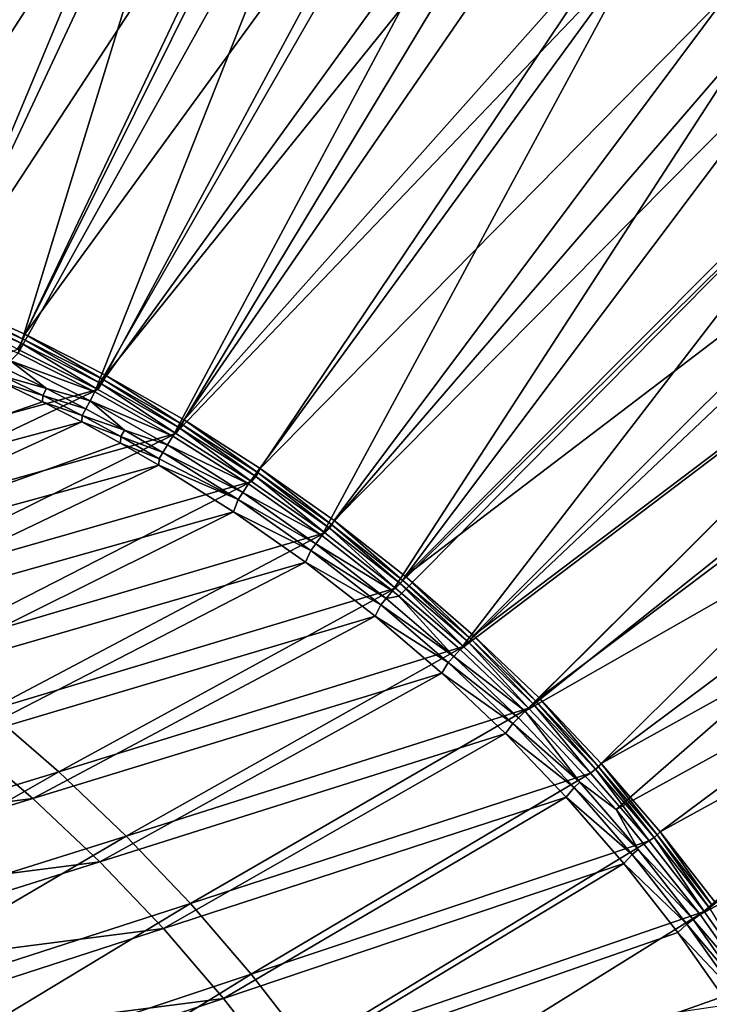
# Model space of a CAD drawing. Header units: metres. Extents: x -900 to 900, y -400 to 400.
# Tile 243 of 249: x 760 to 813, y 277 to 351. Entities that reach past the tile are written whole.
import ezdxf

# ---------------------------------------------------------------- set-up
doc = ezdxf.new("R2010")
doc.units = ezdxf.units.M

msp = doc.modelspace()

# ---------------------------------------------------------------- linework, layer by layer
at = {"layer": 'top'}
for points in [[(764.190063, 380.22464, -3.399924), (741.391602, 335.054474, -32.289608), (755.964355, 382.92392, -3.399924)], [(747.914978, 332.868317, -32.309166), (741.391602, 335.054474, -32.289608), (764.190063, 380.22464, -3.399924)], [(773.58844, 376.619751, -3.399924), (747.914978, 332.868317, -32.309166), (764.190063, 380.22464, -3.399924)], [(745.777344, 358.114075, -15.338564), (747.252197, 331.464813, -29.710361), (765.150696, 378.2836, -0.803848)], [(747.252197, 331.464813, -29.710361), (774.93988, 374.420105, -0.803848), (765.150696, 378.2836, -0.803848)], [(754.324158, 330.367065, -32.327477), (747.914978, 332.868317, -32.309166), (773.58844, 376.619751, -3.399924)], [(782.140686, 372.828522, -3.399924), (754.324158, 330.367065, -32.327477), (773.58844, 376.619751, -3.399924)], [(747.252197, 331.464813, -29.710361), (753.64325, 328.983063, -29.72888), (774.93988, 374.420105, -0.803848)], [(753.64325, 328.983063, -29.72888), (760.099243, 326.105774, -29.746714), (774.93988, 374.420105, -0.803848)], [(774.93988, 374.420105, -0.803848), (760.099243, 326.105774, -29.746714), (784.498657, 370.017365, -0.803848)], [(760.60376, 327.556427, -32.34457), (754.324158, 330.367065, -32.327477), (782.140686, 372.828522, -3.399924)], [(782.918945, 372.458221, -3.399924), (760.60376, 327.556427, -32.34457), (782.140686, 372.828522, -3.399924)], [(760.60376, 327.556427, -32.34457), (782.918945, 372.458221, -3.399924), (790.492249, 368.623932, -3.399924)], [(760.099243, 326.105774, -29.746714), (765.935669, 323.15976, -29.762093), (784.498657, 370.017365, -0.803848)], [(784.498657, 370.017365, -0.803848), (765.935669, 323.15976, -29.762093), (790.941956, 366.673492, -0.803848)], [(766.738953, 324.443146, -32.360474), (760.60376, 327.556427, -32.34457), (790.492249, 368.623932, -3.399924)], [(766.738953, 324.443146, -32.360474), (790.492249, 368.623932, -3.399924), (798.623413, 364.016693, -3.399924)], [(765.935669, 323.15976, -29.762093), (795.533813, 364.093658, -0.803848), (790.941956, 366.673492, -0.803848)], [(765.935669, 323.15976, -29.762093), (771.867798, 319.798737, -29.776999), (795.533813, 364.093658, -0.803848)], [(772.715027, 321.034332, -32.375225), (766.738953, 324.443146, -32.360474), (798.623413, 364.016693, -3.399924)], [(771.867798, 319.798737, -29.776999), (800.325439, 361.217438, -0.803848), (795.533813, 364.093658, -0.803848)], [(772.715027, 321.034332, -32.375225), (798.623413, 364.016693, -3.399924), (806.518616, 359.015991, -3.399924)], [(800.325439, 361.217438, -0.803848), (771.867798, 319.798737, -29.776999), (807.198975, 356.74234, -0.803848)], [(778.5177, 317.338135, -32.388844), (772.715027, 321.034332, -32.375225), (806.518616, 359.015991, -3.399924)], [(778.5177, 317.338135, -32.388844), (806.518616, 359.015991, -3.399924), (814.191162, 353.609955, -3.399924)], [(771.867798, 319.798737, -29.776999), (777.629517, 316.145782, -29.79077), (807.198975, 356.74234, -0.803848)], [(807.198975, 356.74234, -0.803848), (777.629517, 316.145782, -29.79077), (783.200378, 312.214813, -29.8034)], [(807.198975, 356.74234, -0.803848), (783.200378, 312.214813, -29.8034), (816.009277, 350.350189, -0.803848)], [(807.198975, 356.74234, -0.803848), (816.009277, 350.350189, -0.803848), (813.675781, 352.989532, -0.456723)], [(784.133118, 313.363251, -32.401356), (778.5177, 317.338135, -32.388844), (814.191162, 353.609955, -3.399924)], [(784.133118, 313.363251, -32.401356), (814.191162, 353.609955, -3.399924), (819.729187, 349.339935, -3.399924)], [(783.200378, 312.214813, -29.8034), (788.569824, 308.014862, -29.814909), (816.009277, 350.350189, -0.803848)], [(816.009277, 350.350189, -0.803848), (788.569824, 308.014862, -29.814909), (824.436707, 343.46109, -0.803848)], [(789.547852, 309.118988, -32.412781), (784.133118, 313.363251, -32.401356), (819.729187, 349.339935, -3.399924)], [(789.547852, 309.118988, -32.412781), (819.729187, 349.339935, -3.399924), (825.106689, 344.869415, -3.399924)], [(830.316345, 340.204407, -3.399924), (789.547852, 309.118988, -32.412781), (825.106689, 344.869415, -3.399924)], [(788.569824, 308.014862, -29.814909), (789.056396, 307.612732, -29.81592), (824.436707, 343.46109, -0.803848)], [(824.436707, 343.46109, -0.803848), (789.056396, 307.612732, -29.81592), (793.727417, 303.555023, -29.825321)], [(793.727417, 303.555023, -29.825321), (830.326965, 338.135101, -0.803848), (824.436707, 343.46109, -0.803848)], [(794.748962, 304.61557, -32.423145), (789.547852, 309.118988, -32.412781), (830.316345, 340.204407, -3.399924)], [(835.351196, 335.351196, -3.399924), (794.748962, 304.61557, -32.423145), (830.316345, 340.204407, -3.399924)], [(834.288086, 334.288086, -0.803848), (830.326965, 338.135101, -0.803848), (793.727417, 303.555023, -29.825321)], [(799.723877, 299.863464, -32.432468), (794.748962, 304.61557, -32.423145), (835.351196, 335.351196, -3.399924)], [(840.204407, 330.316376, -3.399924), (799.723877, 299.863464, -32.432468), (835.351196, 335.351196, -3.399924)], [(798.662537, 298.844513, -29.834656), (834.288086, 334.288086, -0.803848), (793.727417, 303.555023, -29.825321)], [(838.135071, 330.326935, -0.803848), (834.288086, 334.288086, -0.803848), (798.662537, 298.844513, -29.834656)], [(754.066895, 329.639465, -32.966038), (754.206177, 329.969604, -32.614296), (760.329529, 326.856232, -32.960114)], [(754.206177, 329.969604, -32.614296), (754.324158, 330.367065, -32.327477), (760.481506, 327.171936, -32.621933)], [(754.206177, 329.969604, -32.614296), (760.481506, 327.171936, -32.621933), (760.329529, 326.856232, -32.960114)], [(754.324158, 330.367065, -32.327477), (760.60376, 327.556427, -32.34457), (760.481506, 327.171936, -32.621933)], [(843.461121, 324.436737, -0.803848), (838.135071, 330.326935, -0.803848), (798.662537, 298.844513, -29.834656)], [(804.460876, 294.874146, -32.440762), (799.723877, 299.863464, -32.432468), (840.204407, 330.316376, -3.399924)], [(844.869385, 325.106689, -3.399924), (804.460876, 294.874146, -32.440762), (840.204407, 330.316376, -3.399924)], [(760.329529, 326.856232, -32.960114), (760.056396, 326.417053, -33.784222), (754.066895, 329.639465, -32.966038)], [(760.329529, 326.856232, -32.960114), (760.481506, 327.171936, -32.621933), (766.44458, 323.768829, -32.954678)], [(760.481506, 327.171936, -32.621933), (760.60376, 327.556427, -32.34457), (766.608215, 324.070007, -32.628948)], [(760.481506, 327.171936, -32.621933), (766.608215, 324.070007, -32.628948), (766.44458, 323.768829, -32.954678)], [(760.60376, 327.556427, -32.34457), (766.738953, 324.443146, -32.360474), (766.608215, 324.070007, -32.628948)], [(760.056396, 326.417053, -33.784222), (766.147644, 323.351349, -33.747726), (734.210938, 314.578888, -86.444664)], [(766.147644, 323.351349, -33.747726), (760.056396, 326.417053, -33.784222), (760.329529, 326.856232, -32.960114)], [(766.44458, 323.768829, -32.954678), (766.147644, 323.351349, -33.747726), (760.329529, 326.856232, -32.960114)], [(759.517578, 325.515778, -30.301132), (759.214233, 324.88205, -30.980415), (762.243347, 323.410583, -30.966736)], [(765.935669, 323.15976, -29.762093), (760.099243, 326.105774, -29.746714), (759.517578, 325.515778, -30.301132)], [(765.563477, 322.468872, -30.298965), (765.935669, 323.15976, -29.762093), (759.517578, 325.515778, -30.301132)], [(765.563477, 322.468872, -30.298965), (759.517578, 325.515778, -30.301132), (762.243347, 323.410583, -30.966736)], [(759.214233, 324.88205, -30.980415), (758.962158, 324.35675, -31.764994), (762.243347, 323.410583, -30.966736)], [(804.460876, 294.874146, -32.440762), (844.869385, 325.106689, -3.399924), (849.339966, 319.729187, -3.399924)], [(758.962158, 324.35675, -31.764994), (758.917358, 323.862762, -32.633263), (761.980469, 322.89505, -31.736223)], [(762.243347, 323.410583, -30.966736), (758.962158, 324.35675, -31.764994), (761.980469, 322.89505, -31.736223)], [(766.44458, 323.768829, -32.954678), (766.608215, 324.070007, -32.628948), (772.398987, 320.386566, -32.949707)], [(766.608215, 324.070007, -32.628948), (766.738953, 324.443146, -32.360474), (772.573181, 320.673126, -32.63538)], [(766.608215, 324.070007, -32.628948), (772.573181, 320.673126, -32.63538), (772.398987, 320.386566, -32.949707)], [(766.738953, 324.443146, -32.360474), (772.715027, 321.034332, -32.375225), (772.573181, 320.673126, -32.63538)], [(798.662537, 298.844513, -29.834656), (805.601135, 291.356323, -29.846647), (843.461121, 324.436737, -0.803848)], [(805.601135, 291.356323, -29.846647), (850.350159, 316.009277, -0.803848), (843.461121, 324.436737, -0.803848)], [(732.534241, 312.179932, -85.566139), (761.949036, 322.402405, -32.587234), (758.917358, 323.862762, -32.633263)], [(734.210938, 314.578888, -86.444664), (766.147644, 323.351349, -33.747726), (740.399109, 311.089813, -86.406921)], [(766.147644, 323.351349, -33.747726), (772.082642, 319.99118, -33.713989), (740.399109, 311.089813, -86.406921)], [(758.917358, 323.862762, -32.633263), (761.949036, 322.402405, -32.587234), (761.980469, 322.89505, -31.736223)], [(765.237366, 321.86441, -30.953585), (762.243347, 323.410583, -30.966736), (761.980469, 322.89505, -31.736223)], [(765.563477, 322.468872, -30.298965), (762.243347, 323.410583, -30.966736), (765.237366, 321.86441, -30.953585)], [(771.867798, 319.798737, -29.776999), (765.935669, 323.15976, -29.762093), (765.563477, 322.468872, -30.298965)], [(772.082642, 319.99118, -33.713989), (766.147644, 323.351349, -33.747726), (766.44458, 323.768829, -32.954678)], [(772.398987, 320.386566, -32.949707), (772.082642, 319.99118, -33.713989), (766.44458, 323.768829, -32.954678)], [(764.942261, 320.869019, -32.542912), (761.949036, 322.402405, -32.587234), (732.534241, 312.179932, -85.566139)], [(761.980469, 322.89505, -31.736223), (761.949036, 322.402405, -32.587234), (764.96405, 321.358887, -31.708542)], [(761.949036, 322.402405, -32.587234), (764.942261, 320.869019, -32.542912), (764.96405, 321.358887, -31.708542)], [(764.96405, 321.358887, -31.708542), (765.237366, 321.86441, -30.953585), (761.980469, 322.89505, -31.736223)], [(768.194336, 320.244751, -30.940954), (765.563477, 322.468872, -30.298965), (765.237366, 321.86441, -30.953585)], [(771.459656, 319.127777, -30.297024), (765.563477, 322.468872, -30.298965), (768.194336, 320.244751, -30.940954)], [(771.459656, 319.127777, -30.297024), (771.867798, 319.798737, -29.776999), (765.563477, 322.468872, -30.298965)], [(765.237366, 321.86441, -30.953585), (764.96405, 321.358887, -31.708542), (768.194336, 320.244751, -30.940954)], [(764.96405, 321.358887, -31.708542), (764.942261, 320.869019, -32.542912), (767.910828, 319.749451, -31.681934)], [(764.96405, 321.358887, -31.708542), (767.910828, 319.749451, -31.681934), (768.194336, 320.244751, -30.940954)], [(772.573181, 320.673126, -32.63538), (772.715027, 321.034332, -32.375225), (778.363586, 316.990601, -32.641251)], [(772.715027, 321.034332, -32.375225), (778.5177, 317.338135, -32.388844), (778.363586, 316.990601, -32.641251)], [(738.649841, 308.763855, -85.476707), (764.942261, 320.869019, -32.542912), (732.534241, 312.179932, -85.566139)], [(738.649841, 308.763855, -85.476707), (767.894287, 319.263367, -32.500298), (764.942261, 320.869019, -32.542912)], [(764.942261, 320.869019, -32.542912), (767.894287, 319.263367, -32.500298), (767.910828, 319.749451, -31.681934)], [(768.194336, 320.244751, -30.940954), (767.910828, 319.749451, -31.681934), (771.112366, 318.552734, -30.928835)], [(771.112366, 318.552734, -30.928835), (771.459656, 319.127777, -30.297024), (768.194336, 320.244751, -30.940954)], [(777.847107, 316.344299, -33.682949), (772.082642, 319.99118, -33.713989), (772.398987, 320.386566, -32.949707)], [(772.398987, 320.386566, -32.949707), (772.573181, 320.673126, -32.63538), (778.179626, 316.718689, -32.945175)], [(778.179626, 316.718689, -32.945175), (777.847107, 316.344299, -33.682949), (772.398987, 320.386566, -32.949707)], [(772.573181, 320.673126, -32.63538), (778.363586, 316.990601, -32.641251), (778.179626, 316.718689, -32.945175)], [(740.399109, 311.089813, -86.406921), (772.082642, 319.99118, -33.713989), (746.403748, 307.30127, -86.368408)], [(772.082642, 319.99118, -33.713989), (777.847107, 316.344299, -33.682949), (746.403748, 307.30127, -86.368408)], [(767.910828, 319.749451, -31.681934), (767.894287, 319.263367, -32.500298), (770.819031, 318.067841, -31.656387)], [(767.910828, 319.749451, -31.681934), (770.819031, 318.067841, -31.656387), (771.112366, 318.552734, -30.928835)], [(777.629517, 316.145782, -29.79077), (771.867798, 319.798737, -29.776999), (771.459656, 319.127777, -30.297024)], [(808.948486, 289.659393, -32.44804), (804.460876, 294.874146, -32.440762), (849.339966, 319.729187, -3.399924)], [(808.948486, 289.659393, -32.44804), (849.339966, 319.729187, -3.399924), (853.609985, 314.191132, -3.399924)], [(770.802612, 317.586151, -32.459393), (767.894287, 319.263367, -32.500298), (738.649841, 308.763855, -85.476707)], [(767.894287, 319.263367, -32.500298), (770.802612, 317.586151, -32.459393), (770.819031, 318.067841, -31.656387)], [(777.190857, 315.502075, -30.295284), (771.459656, 319.127777, -30.297024), (771.112366, 318.552734, -30.928835)], [(777.190857, 315.502075, -30.295284), (777.629517, 316.145782, -29.79077), (771.459656, 319.127777, -30.297024)], [(770.819031, 318.067841, -31.656387), (770.802612, 317.586151, -32.459393), (776.823975, 314.956451, -30.906097)], [(770.819031, 318.067841, -31.656387), (776.823975, 314.956451, -30.906097), (771.112366, 318.552734, -30.928835)], [(776.823975, 314.956451, -30.906097), (777.190857, 315.502075, -30.295284), (771.112366, 318.552734, -30.928835)], [(744.592957, 305.048004, -85.390694), (770.802612, 317.586151, -32.459393), (738.649841, 308.763855, -85.476707)], [(776.481567, 314.021484, -32.382668), (770.802612, 317.586151, -32.459393), (744.592957, 305.048004, -85.390694)], [(770.802612, 317.586151, -32.459393), (776.481567, 314.021484, -32.382668), (776.823975, 314.956451, -30.906097)], [(778.363586, 316.990601, -32.641251), (778.5177, 317.338135, -32.388844), (783.966248, 313.031738, -32.646599)], [(778.5177, 317.338135, -32.388844), (784.133118, 313.363251, -32.401356), (783.966248, 313.031738, -32.646599)], [(783.427002, 312.419189, -33.654541), (777.847107, 316.344299, -33.682949), (778.179626, 316.718689, -32.945175)], [(778.179626, 316.718689, -32.945175), (778.363586, 316.990601, -32.641251), (783.773438, 312.774445, -32.941067)], [(783.773438, 312.774445, -32.941067), (783.427002, 312.419189, -33.654541), (778.179626, 316.718689, -32.945175)], [(778.363586, 316.990601, -32.641251), (783.966248, 313.031738, -32.646599), (783.773438, 312.774445, -32.941067)], [(746.403748, 307.30127, -86.368408), (777.847107, 316.344299, -33.682949), (752.210938, 303.222076, -86.329391)], [(777.847107, 316.344299, -33.682949), (783.427002, 312.419189, -33.654541), (752.210938, 303.222076, -86.329391)], [(783.200378, 312.214813, -29.8034), (777.629517, 316.145782, -29.79077), (777.190857, 315.502075, -30.295284)], [(805.601135, 291.356323, -29.846647), (811.974487, 283.371185, -29.856339), (850.350159, 316.009277, -0.803848)], [(811.974487, 283.371185, -29.856339), (856.742371, 307.198944, -0.803848), (850.350159, 316.009277, -0.803848)], [(776.823975, 314.956451, -30.906097), (776.481567, 314.021484, -32.382668), (782.356812, 311.085083, -30.8853)], [(782.741882, 311.60141, -30.29373), (777.190857, 315.502075, -30.295284), (776.823975, 314.956451, -30.906097)], [(782.356812, 311.085083, -30.8853), (782.741882, 311.60141, -30.29373), (776.823975, 314.956451, -30.906097)], [(782.741882, 311.60141, -30.29373), (783.200378, 312.214813, -29.8034), (777.190857, 315.502075, -30.295284)], [(813.175964, 284.231598, -32.454315), (808.948486, 289.659393, -32.44804), (853.609985, 314.191132, -3.399924)], [(750.347351, 301.041321, -85.308319), (776.481567, 314.021484, -32.382668), (744.592957, 305.048004, -85.390694)], [(781.968506, 310.184418, -32.31258), (776.481567, 314.021484, -32.382668), (750.347351, 301.041321, -85.308319)], [(776.481567, 314.021484, -32.382668), (781.968506, 310.184418, -32.31258), (782.356812, 311.085083, -30.8853)], [(788.808716, 308.224945, -33.628693), (783.427002, 312.419189, -33.654541), (783.773438, 312.774445, -32.941067)], [(783.773438, 312.774445, -32.941067), (783.966248, 313.031738, -32.646599), (789.167358, 308.56308, -32.937351)], [(789.167358, 308.56308, -32.937351), (788.808716, 308.224945, -33.628693), (783.773438, 312.774445, -32.941067)], [(783.966248, 313.031738, -32.646599), (784.133118, 313.363251, -32.401356), (789.368347, 308.805878, -32.651455)], [(783.966248, 313.031738, -32.646599), (789.368347, 308.805878, -32.651455), (789.167358, 308.56308, -32.937351)], [(784.133118, 313.363251, -32.401356), (789.547852, 309.118988, -32.412781), (789.368347, 308.805878, -32.651455)], [(752.210938, 303.222076, -86.329391), (783.427002, 312.419189, -33.654541), (757.807007, 298.861786, -86.290115)], [(783.427002, 312.419189, -33.654541), (788.808716, 308.224945, -33.628693), (757.807007, 298.861786, -86.290115)], [(788.569824, 308.014862, -29.814909), (783.200378, 312.214813, -29.8034), (782.741882, 311.60141, -30.29373)], [(788.097534, 307.435394, -30.292336), (782.741882, 311.60141, -30.29373), (782.356812, 311.085083, -30.8853)], [(788.097534, 307.435394, -30.292336), (788.569824, 308.014862, -29.814909), (782.741882, 311.60141, -30.29373)], [(782.356812, 311.085083, -30.8853), (781.968506, 310.184418, -32.31258), (787.695557, 306.948181, -30.866377)], [(787.695557, 306.948181, -30.866377), (788.097534, 307.435394, -30.292336), (782.356812, 311.085083, -30.8853)], [(755.896851, 296.752838, -85.22979), (781.968506, 310.184418, -32.31258), (750.347351, 301.041321, -85.308319)], [(787.253296, 306.084656, -32.248978), (781.968506, 310.184418, -32.31258), (755.896851, 296.752838, -85.22979)], [(781.968506, 310.184418, -32.31258), (787.253296, 306.084656, -32.248978), (787.695557, 306.948181, -30.866377)], [(789.368347, 308.805878, -32.651455), (789.547852, 309.118988, -32.412781), (794.556824, 304.322327, -32.655849)], [(789.547852, 309.118988, -32.412781), (794.748962, 304.61557, -32.423145), (794.556824, 304.322327, -32.655849)], [(757.807007, 298.861786, -86.290115), (788.808716, 308.224945, -33.628693), (763.179016, 294.230591, -86.250847)], [(788.808716, 308.224945, -33.628693), (793.979126, 303.771606, -33.605335), (763.179016, 294.230591, -86.250847)], [(793.979126, 303.771606, -33.605335), (788.808716, 308.224945, -33.628693), (789.167358, 308.56308, -32.937351)], [(789.167358, 308.56308, -32.937351), (789.368347, 308.805878, -32.651455), (794.348267, 304.093903, -32.93401)], [(794.348267, 304.093903, -32.93401), (793.979126, 303.771606, -33.605335), (789.167358, 308.56308, -32.937351)], [(789.368347, 308.805878, -32.651455), (794.556824, 304.322327, -32.655849), (794.348267, 304.093903, -32.93401)], [(793.242554, 303.013641, -30.291082), (788.097534, 307.435394, -30.292336), (787.695557, 306.948181, -30.866377)], [(789.056396, 307.612732, -29.81592), (788.569824, 308.014862, -29.814909), (788.097534, 307.435394, -30.292336)], [(793.242554, 303.013641, -30.291082), (789.056396, 307.612732, -29.81592), (788.097534, 307.435394, -30.292336)], [(793.727417, 303.555023, -29.825321), (789.056396, 307.612732, -29.81592), (793.242554, 303.013641, -30.291082)], [(787.695557, 306.948181, -30.866377), (787.253296, 306.084656, -32.248978), (792.824951, 302.555206, -30.849257)], [(792.824951, 302.555206, -30.849257), (793.242554, 303.013641, -30.291082), (787.695557, 306.948181, -30.866377)], [(811.974487, 283.371185, -29.856339), (815.884094, 277.801331, -29.861549), (856.742371, 307.198944, -0.803848)], [(761.225037, 292.191528, -85.155334), (787.253296, 306.084656, -32.248978), (755.896851, 296.752838, -85.22979)], [(792.325867, 301.731873, -32.191692), (787.253296, 306.084656, -32.248978), (761.225037, 292.191528, -85.155334)], [(787.253296, 306.084656, -32.248978), (792.325867, 301.731873, -32.191692), (792.824951, 302.555206, -30.849257)], [(794.556824, 304.322327, -32.655849), (794.748962, 304.61557, -32.423145), (799.518677, 299.590424, -32.659813)], [(794.748962, 304.61557, -32.423145), (799.723877, 299.863464, -32.432468), (799.518677, 299.590424, -32.659813)], [(763.179016, 294.230591, -86.250847), (793.979126, 303.771606, -33.605335), (768.314331, 289.339294, -86.211838)], [(768.314331, 289.339294, -86.211838), (793.979126, 303.771606, -33.605335), (798.925476, 299.069489, -33.584396)], [(798.925476, 299.069489, -33.584396), (793.979126, 303.771606, -33.605335), (794.348267, 304.093903, -32.93401)], [(794.348267, 304.093903, -32.93401), (794.556824, 304.322327, -32.655849), (799.303101, 299.376099, -32.931019)], [(799.303101, 299.376099, -32.931019), (798.925476, 299.069489, -33.584396), (794.348267, 304.093903, -32.93401)], [(794.556824, 304.322327, -32.655849), (799.518677, 299.590424, -32.659813), (799.303101, 299.376099, -32.931019)], [(798.161804, 298.345795, -30.289949), (793.242554, 303.013641, -30.291082), (792.824951, 302.555206, -30.849257)], [(798.662537, 298.844513, -29.834656), (793.727417, 303.555023, -29.825321), (793.242554, 303.013641, -30.291082)], [(798.662537, 298.844513, -29.834656), (793.242554, 303.013641, -30.291082), (798.161804, 298.345795, -30.289949)], [(792.824951, 302.555206, -30.849257), (792.325867, 301.731873, -32.191692), (797.729675, 297.91571, -30.83387)], [(797.729675, 297.91571, -30.83387), (798.161804, 298.345795, -30.289949), (792.824951, 302.555206, -30.849257)], [(766.315674, 287.366333, -85.085159), (792.325867, 301.731873, -32.191692), (761.225037, 292.191528, -85.155334)], [(797.176025, 297.135712, -32.140564), (792.325867, 301.731873, -32.191692), (766.315674, 287.366333, -85.085159)], [(792.325867, 301.731873, -32.191692), (797.176025, 297.135712, -32.140564), (797.729675, 297.91571, -30.83387)], [(803.635864, 294.129944, -33.565834), (798.925476, 299.069489, -33.584396), (799.303101, 299.376099, -32.931019)], [(799.303101, 299.376099, -32.931019), (799.518677, 299.590424, -32.659813), (804.019409, 294.419617, -32.928356)], [(804.019409, 294.419617, -32.928356), (803.635864, 294.129944, -33.565834), (799.303101, 299.376099, -32.931019)], [(799.518677, 299.590424, -32.659813), (799.723877, 299.863464, -32.432468), (804.241577, 294.620056, -32.663368)], [(799.518677, 299.590424, -32.659813), (804.241577, 294.620056, -32.663368), (804.019409, 294.419617, -32.928356)], [(799.723877, 299.863464, -32.432468), (804.460876, 294.874146, -32.440762), (804.241577, 294.620056, -32.663368)], [(757.807007, 298.861786, -86.290115), (763.179016, 294.230591, -86.250847), (732.439453, 284.814392, -139.598907)], [(773.201111, 284.199371, -86.173347), (768.314331, 289.339294, -86.211838), (798.925476, 299.069489, -33.584396)], [(773.201111, 284.199371, -86.173347), (798.925476, 299.069489, -33.584396), (803.635864, 294.129944, -33.565834)], [(802.841125, 293.441956, -30.288921), (798.662537, 298.844513, -29.834656), (798.161804, 298.345795, -30.289949)], [(805.601135, 291.356323, -29.846647), (798.662537, 298.844513, -29.834656), (802.841125, 293.441956, -30.288921)], [(797.729675, 297.91571, -30.83387), (797.176025, 297.135712, -32.140564), (802.395508, 293.039734, -30.82016)], [(802.841125, 293.441956, -30.288921), (798.161804, 298.345795, -30.289949), (797.729675, 297.91571, -30.83387)], [(802.395508, 293.039734, -30.82016), (802.841125, 293.441956, -30.288921), (797.729675, 297.91571, -30.83387)], [(771.153809, 282.287537, -85.019493), (797.176025, 297.135712, -32.140564), (766.315674, 287.366333, -85.085159)], [(801.793823, 292.305786, -32.095432), (797.176025, 297.135712, -32.140564), (771.153809, 282.287537, -85.019493)], [(797.176025, 297.135712, -32.140564), (801.793823, 292.305786, -32.095432), (802.395508, 293.039734, -30.82016)], [(755.896851, 296.752838, -85.22979), (724.992432, 287.536499, -138.535034), (761.225037, 292.191528, -85.155334)], [(804.241577, 294.620056, -32.663368), (804.460876, 294.874146, -32.440762), (808.715515, 289.423645, -32.666519)], [(804.460876, 294.874146, -32.440762), (808.948486, 289.659393, -32.44804), (808.715515, 289.423645, -32.666519)], [(732.439453, 284.814392, -139.598907), (763.179016, 294.230591, -86.250847), (737.780701, 279.726501, -139.53241)], [(763.179016, 294.230591, -86.250847), (768.314331, 289.339294, -86.211838), (737.780701, 279.726501, -139.53241)], [(777.82782, 278.822815, -86.135628), (773.201111, 284.199371, -86.173347), (803.635864, 294.129944, -33.565834)], [(803.635864, 294.129944, -33.565834), (808.098511, 288.964691, -33.549595), (777.82782, 278.822815, -86.135628)], [(808.098511, 288.964691, -33.549595), (803.635864, 294.129944, -33.565834), (804.019409, 294.419617, -32.928356)], [(804.019409, 294.419617, -32.928356), (804.241577, 294.620056, -32.663368), (808.487122, 289.236847, -32.926025)], [(808.487122, 289.236847, -32.926025), (808.098511, 288.964691, -33.549595), (804.019409, 294.419617, -32.928356)], [(804.241577, 294.620056, -32.663368), (808.715515, 289.423645, -32.666519), (808.487122, 289.236847, -32.926025)], [(807.270691, 288.314423, -30.287998), (802.841125, 293.441956, -30.288921), (802.395508, 293.039734, -30.82016)], [(807.270691, 288.314423, -30.287998), (805.601135, 291.356323, -29.846647), (802.841125, 293.441956, -30.288921)], [(802.395508, 293.039734, -30.82016), (801.793823, 292.305786, -32.095432), (806.812439, 287.939575, -30.808117)], [(806.812439, 287.939575, -30.808117), (807.270691, 288.314423, -30.287998), (802.395508, 293.039734, -30.82016)], [(724.992432, 287.536499, -138.535034), (730.538452, 282.790558, -138.432159), (761.225037, 292.191528, -85.155334)], [(761.225037, 292.191528, -85.155334), (730.538452, 282.790558, -138.432159), (766.315674, 287.366333, -85.085159)], [(775.729065, 276.970154, -84.958496), (801.793823, 292.305786, -32.095432), (771.153809, 282.287537, -85.019493)], [(806.169006, 287.251801, -32.056137), (801.793823, 292.305786, -32.095432), (775.729065, 276.970154, -84.958496)], [(801.793823, 292.305786, -32.095432), (806.169006, 287.251801, -32.056137), (806.812439, 287.939575, -30.808117)], [(811.974487, 283.371185, -29.856339), (805.601135, 291.356323, -29.846647), (807.270691, 288.314423, -30.287998)], [(808.487122, 289.236847, -32.926025), (808.715515, 289.423645, -32.666519), (812.696838, 283.84082, -32.924019)], [(808.715515, 289.423645, -32.666519), (808.948486, 289.659393, -32.44804), (812.931091, 284.01416, -32.669254)], [(808.715515, 289.423645, -32.666519), (812.931091, 284.01416, -32.669254), (812.696838, 283.84082, -32.924019)], [(808.948486, 289.659393, -32.44804), (813.175964, 284.231598, -32.454315), (812.931091, 284.01416, -32.669254)], [(737.780701, 279.726501, -139.53241), (768.314331, 289.339294, -86.211838), (742.861511, 274.378143, -139.467117)], [(742.861511, 274.378143, -139.467117), (768.314331, 289.339294, -86.211838), (773.201111, 284.199371, -86.173347)], [(808.098511, 288.964691, -33.549595), (782.183777, 273.222198, -86.098938), (777.82782, 278.822815, -86.135628)], [(808.098511, 288.964691, -33.549595), (812.302551, 283.58609, -33.535637), (782.183777, 273.222198, -86.098938)], [(812.302551, 283.58609, -33.535637), (808.098511, 288.964691, -33.549595), (808.487122, 289.236847, -32.926025)], [(812.696838, 283.84082, -32.924019), (812.302551, 283.58609, -33.535637), (808.487122, 289.236847, -32.926025)], [(806.812439, 287.939575, -30.808117), (806.169006, 287.251801, -32.056137), (810.971741, 282.628052, -30.79775)], [(811.441833, 282.975891, -30.287184), (807.270691, 288.314423, -30.287998), (806.812439, 287.939575, -30.808117)], [(810.971741, 282.628052, -30.79775), (811.441833, 282.975891, -30.287184), (806.812439, 287.939575, -30.808117)], [(811.441833, 282.975891, -30.287184), (811.974487, 283.371185, -29.856339), (807.270691, 288.314423, -30.287998)], [(730.538452, 282.790558, -138.432159), (735.835388, 277.768463, -138.33403), (766.315674, 287.366333, -85.085159)], [(766.315674, 287.366333, -85.085159), (735.835388, 277.768463, -138.33403), (771.153809, 282.287537, -85.019493)], [(780.032227, 271.43042, -84.902359), (806.169006, 287.251801, -32.056137), (775.729065, 276.970154, -84.958496)], [(780.032227, 271.43042, -84.902359), (810.291565, 281.983398, -32.022514), (806.169006, 287.251801, -32.056137)], [(806.169006, 287.251801, -32.056137), (810.291565, 281.983398, -32.022514), (810.971741, 282.628052, -30.79775)], [(747.670288, 268.781555, -139.403473), (742.861511, 274.378143, -139.467117), (773.201111, 284.199371, -86.173347)], [(747.670288, 268.781555, -139.403473), (773.201111, 284.199371, -86.173347), (777.82782, 278.822815, -86.135628)], [(812.302551, 283.58609, -33.535637), (786.258789, 267.410614, -86.06353), (782.183777, 273.222198, -86.098938)], [(812.302551, 283.58609, -33.535637), (816.237732, 278.007172, -33.523922), (786.258789, 267.410614, -86.06353)], [(816.237732, 278.007172, -33.523922), (812.302551, 283.58609, -33.535637), (812.696838, 283.84082, -32.924019)], [(815.345825, 277.43924, -30.286488), (811.441833, 282.975891, -30.287184), (810.971741, 282.628052, -30.79775)], [(815.884094, 277.801331, -29.861549), (811.974487, 283.371185, -29.856339), (811.441833, 282.975891, -30.287184)], [(815.345825, 277.43924, -30.286488), (815.884094, 277.801331, -29.861549), (811.441833, 282.975891, -30.287184)], [(735.835388, 277.768463, -138.33403), (740.867798, 272.480621, -138.241013), (771.153809, 282.287537, -85.019493)], [(771.153809, 282.287537, -85.019493), (740.867798, 272.480621, -138.241013), (775.729065, 276.970154, -84.958496)], [(814.151367, 276.510223, -31.994404), (810.291565, 281.983398, -32.022514), (780.032227, 271.43042, -84.902359)], [(810.971741, 282.628052, -30.79775), (810.291565, 281.983398, -32.022514), (814.864502, 277.118073, -30.789059)], [(810.291565, 281.983398, -32.022514), (814.151367, 276.510223, -31.994404), (814.864502, 277.118073, -30.789059)], [(814.864502, 277.118073, -30.789059), (815.345825, 277.43924, -30.286488), (810.971741, 282.628052, -30.79775)], [(752.195984, 262.949646, -139.341843), (747.670288, 268.781555, -139.403473), (777.82782, 278.822815, -86.135628)], [(777.82782, 278.822815, -86.135628), (782.183777, 273.222198, -86.098938), (752.195984, 262.949646, -139.341843)], [(816.237732, 278.007172, -33.523922), (819.894226, 272.241241, -33.514404), (786.258789, 267.410614, -86.06353)], [(740.867798, 272.480621, -138.241013), (745.625244, 266.942505, -138.153458), (775.729065, 276.970154, -84.958496)], [(775.729065, 276.970154, -84.958496), (745.625244, 266.942505, -138.153458), (780.032227, 271.43042, -84.902359)]]:
    msp.add_3dface(points, dxfattribs=at)

doc.saveas('drawing.dxf')
